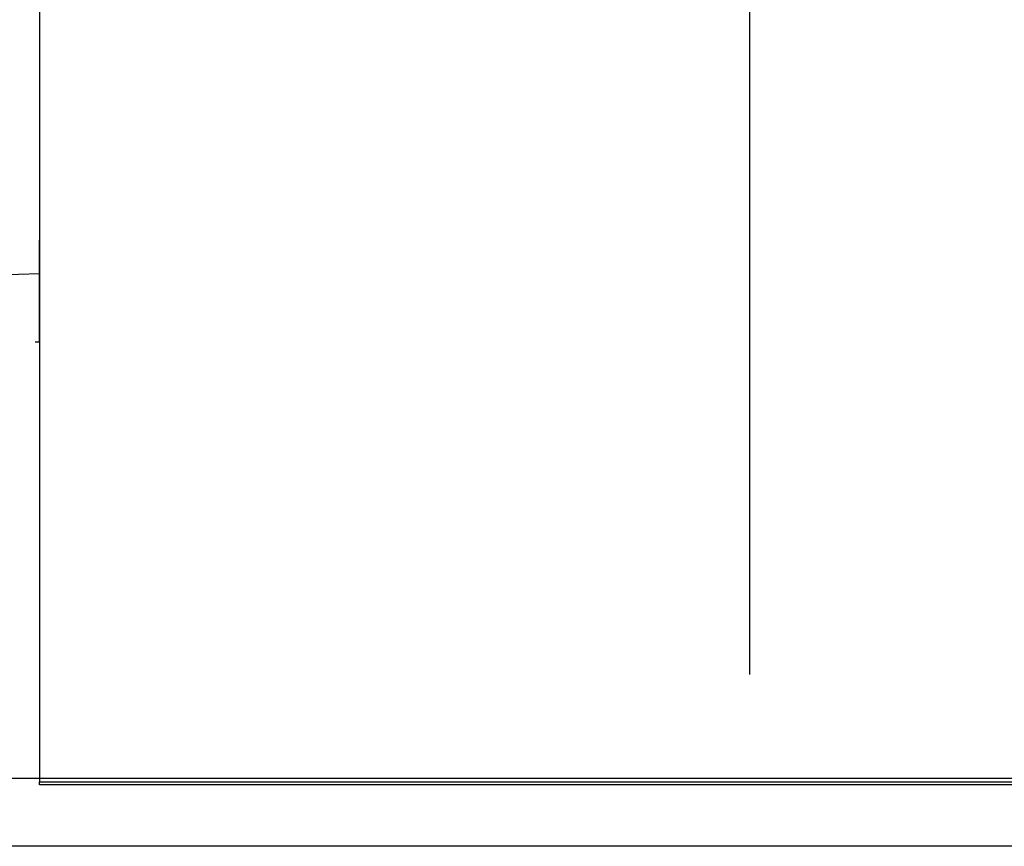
# Model space of a CAD drawing. Header units: millimetres. Extents: x -257 to 3135, y -1556 to 860.
# Tile 208 of 256: x 44 to 59, y -730 to -718. Entities that reach past the tile are written whole.
import ezdxf

# ---------------------------------------------------------------- set-up
doc = ezdxf.new("R2010")
doc.units = ezdxf.units.MM
doc.layers.get('0').update_dxf_attribs({"linetype": 'CONTINUOUS'})

msp = doc.modelspace()

# ---------------------------------------------------------------- linework, layer by layer
at = {"ltscale": 0.2}
msp.add_line((55.134, -727.71), (55.134, -699.885), dxfattribs=at)
at = {"linetype": 'Continuous'}
for p, q in [((44.634, -707.59), (44.634, -729.297)), ((44.634, -722.297), (44.634, -721.297)), ((44.634, -721.796), (35.829, -722.027)), ((44.634, -722.797), (44.634, -722.297)), ((44.572, -722.797), (44.634, -722.796)), ((72.695, -729.25), (-31.417, -729.25)), ((44.634, -729.344), (44.634, -729.297)), ((44.634, -729.297), (95.634, -729.297)), ((95.634, -729.344), (44.634, -729.344)), ((72.439, -730.25), (-31.417, -730.25))]:
    msp.add_line(p, q, dxfattribs=at)

doc.saveas('drawing.dxf')
